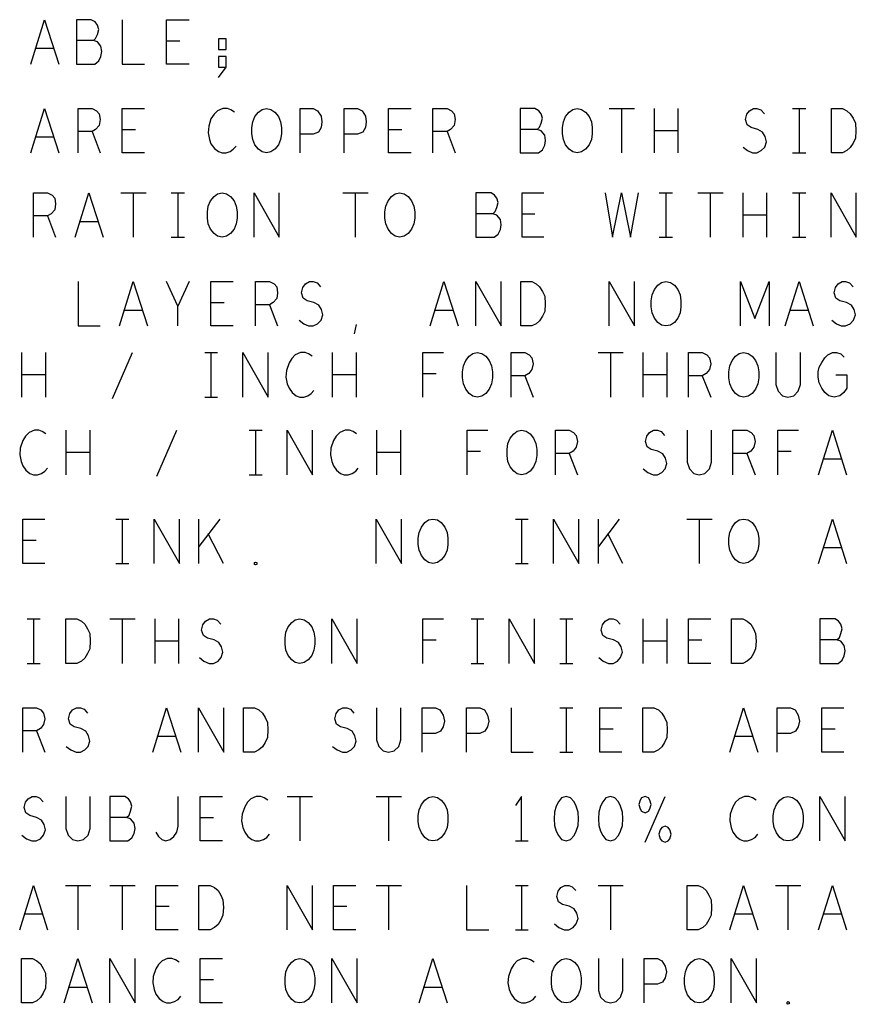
# Model space of a CAD drawing. Extents: x 28 to 61, y 25 to 46.
# Tile 41 of 49: x 50.4 to 52.3, y 38.5 to 40.7. Entities that reach past the tile are written whole.
import ezdxf

# ---------------------------------------------------------------- set-up
doc = ezdxf.new("R2010")
doc.units = 0
doc.layers.add('RVP8-TX_D_fab_art', color=2, linetype='CONTINUOUS')

msp = doc.modelspace()

# ---------------------------------------------------------------- linework, layer by layer
at = {"layer": 'RVP8-TX_D_fab_art'}
for points in [[(50.436, 40.57), (50.467, 40.67), (50.499, 40.57)], [(50.577, 40.623), (50.582, 40.628), (50.586, 40.637), (50.589, 40.648), (50.586, 40.658), (50.581, 40.665), (50.572, 40.67), (50.539, 40.67), (50.539, 40.57), (50.58, 40.57), (50.589, 40.577), (50.594, 40.587), (50.596, 40.598), (50.594, 40.61), (50.586, 40.62), (50.577, 40.623), (50.539, 40.623)], [(50.642, 40.67), (50.642, 40.57), (50.692, 40.57)], [(50.793, 40.57), (50.742, 40.57), (50.742, 40.67), (50.793, 40.67)], [(50.772, 40.622), (50.742, 40.622)], [(50.487, 40.605), (50.447, 40.605)], [(50.859, 40.54), (50.876, 40.563), (50.876, 40.587), (50.859, 40.587), (50.859, 40.563), (50.876, 40.563)], [(50.436, 40.37), (50.467, 40.47), (50.499, 40.37)], [(50.543, 40.37), (50.543, 40.47), (50.574, 40.47), (50.584, 40.465), (50.59, 40.458), (50.592, 40.445), (50.59, 40.432), (50.582, 40.423), (50.574, 40.418), (50.543, 40.418)], [(50.692, 40.37), (50.642, 40.37), (50.642, 40.47), (50.692, 40.47)], [(50.895, 40.462), (50.887, 40.467), (50.879, 40.47), (50.869, 40.47), (50.857, 40.465), (50.849, 40.457), (50.842, 40.447), (50.837, 40.43), (50.836, 40.415), (50.839, 40.4), (50.842, 40.39), (50.85, 40.38), (50.859, 40.373), (50.867, 40.37), (50.876, 40.37), (50.885, 40.373), (50.892, 40.378), (50.899, 40.385)], [(51.043, 40.37), (51.043, 40.47), (51.072, 40.47), (51.082, 40.465), (51.09, 40.453), (51.092, 40.44), (51.09, 40.427), (51.084, 40.417), (51.072, 40.412), (51.043, 40.412)], [(51.142, 40.37), (51.142, 40.47), (51.172, 40.47), (51.183, 40.465), (51.19, 40.453), (51.192, 40.44), (51.19, 40.427), (51.184, 40.417), (51.172, 40.412), (51.142, 40.412)], [(51.293, 40.37), (51.242, 40.37), (51.242, 40.47), (51.293, 40.47)], [(51.342, 40.37), (51.342, 40.47), (51.374, 40.47), (51.384, 40.465), (51.39, 40.458), (51.392, 40.445), (51.39, 40.432), (51.382, 40.423), (51.374, 40.418), (51.342, 40.418)], [(51.577, 40.423), (51.582, 40.428), (51.586, 40.437), (51.589, 40.448), (51.586, 40.458), (51.581, 40.465), (51.572, 40.47), (51.539, 40.47), (51.539, 40.37), (51.58, 40.37), (51.589, 40.377), (51.594, 40.387), (51.596, 40.398), (51.594, 40.41), (51.586, 40.42), (51.577, 40.423), (51.539, 40.423)], [(51.739, 40.47), (51.796, 40.47)], [(51.767, 40.47), (51.767, 40.37)], [(51.841, 40.37), (51.841, 40.47)], [(51.894, 40.47), (51.894, 40.37)], [(52.041, 40.383), (52.051, 40.375), (52.062, 40.37), (52.072, 40.37), (52.082, 40.375), (52.09, 40.383), (52.094, 40.395), (52.091, 40.407), (52.085, 40.417), (52.074, 40.423), (52.059, 40.427), (52.05, 40.433), (52.046, 40.445), (52.049, 40.457), (52.055, 40.465), (52.064, 40.47), (52.072, 40.47), (52.081, 40.467), (52.089, 40.458)], [(52.152, 40.47), (52.182, 40.47)], [(52.167, 40.47), (52.167, 40.37)], [(50.574, 40.418), (50.592, 40.37)], [(50.672, 40.422), (50.642, 40.422)], [(51.272, 40.422), (51.242, 40.422)], [(51.374, 40.418), (51.392, 40.37)], [(51.894, 40.42), (51.841, 40.42)], [(50.487, 40.405), (50.447, 40.405)], [(52.152, 40.37), (52.182, 40.37)], [(50.442, 40.18), (50.442, 40.28), (50.474, 40.28), (50.484, 40.275), (50.49, 40.268), (50.492, 40.255), (50.49, 40.242), (50.482, 40.233), (50.474, 40.228), (50.442, 40.228)], [(50.536, 40.18), (50.567, 40.28), (50.599, 40.18)], [(50.639, 40.28), (50.696, 40.28)], [(50.667, 40.28), (50.667, 40.18)], [(50.752, 40.28), (50.782, 40.28)], [(50.767, 40.28), (50.767, 40.18)], [(50.939, 40.18), (50.939, 40.28), (50.996, 40.18), (50.996, 40.28)], [(51.139, 40.28), (51.196, 40.28)], [(51.167, 40.28), (51.167, 40.18)], [(51.477, 40.233), (51.482, 40.238), (51.486, 40.247), (51.489, 40.258), (51.486, 40.268), (51.481, 40.275), (51.473, 40.28), (51.439, 40.28), (51.439, 40.18), (51.48, 40.18), (51.489, 40.187), (51.494, 40.197), (51.496, 40.208), (51.494, 40.22), (51.486, 40.23), (51.477, 40.233), (51.439, 40.233)], [(51.592, 40.18), (51.543, 40.18), (51.543, 40.28), (51.592, 40.28)], [(51.73, 40.28), (51.747, 40.18), (51.767, 40.28), (51.787, 40.18), (51.805, 40.28)], [(51.852, 40.28), (51.882, 40.28)], [(51.867, 40.28), (51.867, 40.18)], [(51.939, 40.28), (51.996, 40.28)], [(51.967, 40.28), (51.967, 40.18)], [(52.041, 40.18), (52.041, 40.28)], [(52.094, 40.28), (52.094, 40.18)], [(52.152, 40.28), (52.182, 40.28)], [(52.167, 40.28), (52.167, 40.18)], [(52.239, 40.18), (52.239, 40.28), (52.296, 40.18), (52.296, 40.28)], [(50.474, 40.228), (50.492, 40.18)], [(50.587, 40.215), (50.547, 40.215)], [(51.572, 40.232), (51.543, 40.232)], [(52.094, 40.23), (52.041, 40.23)], [(50.752, 40.18), (50.782, 40.18)], [(51.852, 40.18), (51.882, 40.18)], [(52.152, 40.18), (52.182, 40.18)], [(50.543, 40.08), (50.543, 39.98), (50.592, 39.98)], [(50.636, 39.98), (50.667, 40.08), (50.699, 39.98)], [(50.767, 39.98), (50.767, 40.025), (50.742, 40.08)], [(50.793, 40.08), (50.767, 40.025)], [(50.892, 39.98), (50.842, 39.98), (50.842, 40.08), (50.892, 40.08)], [(50.942, 39.98), (50.942, 40.08), (50.974, 40.08), (50.984, 40.075), (50.99, 40.068), (50.992, 40.055), (50.99, 40.042), (50.982, 40.033), (50.974, 40.028), (50.942, 40.028)], [(51.041, 39.993), (51.051, 39.985), (51.062, 39.98), (51.072, 39.98), (51.082, 39.985), (51.09, 39.993), (51.094, 40.005), (51.091, 40.017), (51.085, 40.027), (51.074, 40.033), (51.059, 40.037), (51.05, 40.043), (51.046, 40.055), (51.049, 40.067), (51.055, 40.075), (51.064, 40.08), (51.072, 40.08), (51.081, 40.077), (51.089, 40.068)], [(51.336, 39.98), (51.367, 40.08), (51.399, 39.98)], [(51.439, 39.98), (51.439, 40.08), (51.496, 39.98), (51.496, 40.08)], [(51.739, 39.98), (51.739, 40.08), (51.796, 39.98), (51.796, 40.08)], [(52.035, 39.98), (52.035, 40.08), (52.067, 39.997), (52.1, 40.08), (52.1, 39.98)], [(52.136, 39.98), (52.167, 40.08), (52.199, 39.98)], [(52.241, 39.993), (52.251, 39.985), (52.262, 39.98), (52.272, 39.98), (52.282, 39.985), (52.29, 39.993), (52.294, 40.005), (52.291, 40.017), (52.285, 40.027), (52.274, 40.033), (52.259, 40.037), (52.25, 40.043), (52.246, 40.055), (52.249, 40.067), (52.255, 40.075), (52.264, 40.08), (52.272, 40.08), (52.281, 40.077), (52.289, 40.068)], [(50.687, 40.015), (50.647, 40.015)], [(50.872, 40.032), (50.842, 40.032)], [(50.974, 40.028), (50.992, 39.98)], [(51.387, 40.015), (51.347, 40.015)], [(52.187, 40.015), (52.147, 40.015)], [(51.165, 39.962), (51.17, 39.983)], [(50.416, 39.82), (50.416, 39.92)], [(50.469, 39.92), (50.469, 39.82)], [(50.62, 39.817), (50.665, 39.92)], [(50.828, 39.92), (50.857, 39.92)], [(50.842, 39.92), (50.842, 39.82)], [(50.914, 39.82), (50.914, 39.92), (50.971, 39.82), (50.971, 39.92)], [(51.07, 39.912), (51.062, 39.917), (51.054, 39.92), (51.044, 39.92), (51.032, 39.915), (51.024, 39.907), (51.018, 39.897), (51.012, 39.88), (51.011, 39.865), (51.014, 39.85), (51.018, 39.84), (51.025, 39.83), (51.034, 39.823), (51.042, 39.82), (51.051, 39.82), (51.06, 39.823), (51.068, 39.828), (51.074, 39.835)], [(51.116, 39.82), (51.116, 39.92)], [(51.169, 39.92), (51.169, 39.82)], [(51.319, 39.82), (51.319, 39.92), (51.366, 39.92)], [(51.518, 39.82), (51.518, 39.92), (51.549, 39.92), (51.559, 39.915), (51.565, 39.908), (51.568, 39.895), (51.565, 39.882), (51.558, 39.873), (51.549, 39.868), (51.518, 39.868)], [(51.714, 39.92), (51.771, 39.92)], [(51.742, 39.92), (51.742, 39.82)], [(51.816, 39.82), (51.816, 39.92)], [(51.869, 39.92), (51.869, 39.82)], [(51.918, 39.82), (51.918, 39.92), (51.949, 39.92), (51.959, 39.915), (51.965, 39.908), (51.968, 39.895), (51.965, 39.882), (51.958, 39.873), (51.949, 39.868), (51.918, 39.868)], [(52.115, 39.92), (52.115, 39.848), (52.12, 39.833), (52.13, 39.823), (52.142, 39.82), (52.155, 39.823), (52.165, 39.833), (52.17, 39.848), (52.17, 39.92)], [(52.25, 39.87), (52.275, 39.87), (52.275, 39.84), (52.268, 39.83), (52.259, 39.823), (52.246, 39.82), (52.234, 39.823), (52.225, 39.83), (52.218, 39.84), (52.212, 39.852), (52.21, 39.865), (52.21, 39.877), (52.212, 39.887), (52.218, 39.898), (52.225, 39.908), (52.232, 39.915), (52.242, 39.92), (52.251, 39.92), (52.261, 39.917), (52.269, 39.91)], [(50.469, 39.87), (50.416, 39.87)], [(51.169, 39.87), (51.116, 39.87)], [(51.349, 39.872), (51.319, 39.872)], [(51.549, 39.868), (51.568, 39.82)], [(51.869, 39.87), (51.816, 39.87)], [(51.949, 39.868), (51.968, 39.82)], [(50.828, 39.82), (50.857, 39.82)], [(50.47, 39.737), (50.462, 39.742), (50.454, 39.745), (50.444, 39.745), (50.432, 39.74), (50.424, 39.732), (50.418, 39.722), (50.412, 39.705), (50.411, 39.69), (50.414, 39.675), (50.418, 39.665), (50.425, 39.655), (50.434, 39.648), (50.442, 39.645), (50.451, 39.645), (50.46, 39.648), (50.468, 39.653), (50.474, 39.66)], [(50.516, 39.645), (50.516, 39.745)], [(50.569, 39.745), (50.569, 39.645)], [(50.72, 39.642), (50.765, 39.745)], [(50.928, 39.745), (50.957, 39.745)], [(50.942, 39.745), (50.942, 39.645)], [(51.014, 39.645), (51.014, 39.745), (51.071, 39.645), (51.071, 39.745)], [(51.17, 39.737), (51.162, 39.742), (51.154, 39.745), (51.144, 39.745), (51.132, 39.74), (51.124, 39.732), (51.118, 39.722), (51.112, 39.705), (51.111, 39.69), (51.114, 39.675), (51.118, 39.665), (51.125, 39.655), (51.134, 39.648), (51.142, 39.645), (51.151, 39.645), (51.16, 39.648), (51.168, 39.653), (51.174, 39.66)], [(51.216, 39.645), (51.216, 39.745)], [(51.269, 39.745), (51.269, 39.645)], [(51.419, 39.645), (51.419, 39.745), (51.466, 39.745)], [(51.618, 39.645), (51.618, 39.745), (51.649, 39.745), (51.659, 39.74), (51.665, 39.733), (51.668, 39.72), (51.665, 39.707), (51.658, 39.698), (51.649, 39.693), (51.618, 39.693)], [(51.816, 39.658), (51.826, 39.65), (51.838, 39.645), (51.848, 39.645), (51.858, 39.65), (51.865, 39.658), (51.869, 39.67), (51.866, 39.682), (51.86, 39.692), (51.849, 39.698), (51.834, 39.702), (51.825, 39.708), (51.821, 39.72), (51.824, 39.732), (51.83, 39.74), (51.839, 39.745), (51.848, 39.745), (51.856, 39.742), (51.864, 39.733)], [(51.915, 39.745), (51.915, 39.673), (51.92, 39.658), (51.93, 39.648), (51.942, 39.645), (51.955, 39.648), (51.965, 39.658), (51.97, 39.673), (51.97, 39.745)], [(52.018, 39.645), (52.018, 39.745), (52.049, 39.745), (52.059, 39.74), (52.065, 39.733), (52.068, 39.72), (52.065, 39.707), (52.058, 39.698), (52.049, 39.693), (52.018, 39.693)], [(52.119, 39.645), (52.119, 39.745), (52.166, 39.745)], [(52.211, 39.645), (52.242, 39.745), (52.274, 39.645)], [(50.569, 39.695), (50.516, 39.695)], [(51.269, 39.695), (51.216, 39.695)], [(51.449, 39.697), (51.419, 39.697)], [(51.649, 39.693), (51.668, 39.645)], [(52.049, 39.693), (52.068, 39.645)], [(52.149, 39.697), (52.119, 39.697)], [(52.262, 39.68), (52.222, 39.68)], [(50.928, 39.645), (50.957, 39.645)], [(50.468, 39.445), (50.418, 39.445), (50.418, 39.545), (50.468, 39.545)], [(50.628, 39.545), (50.657, 39.545)], [(50.642, 39.545), (50.642, 39.445)], [(50.714, 39.445), (50.714, 39.545), (50.771, 39.445), (50.771, 39.545)], [(50.815, 39.445), (50.815, 39.545)], [(50.862, 39.545), (50.815, 39.483)], [(51.214, 39.445), (51.214, 39.545), (51.271, 39.445), (51.271, 39.545)], [(51.528, 39.545), (51.557, 39.545)], [(51.542, 39.545), (51.542, 39.445)], [(51.614, 39.445), (51.614, 39.545), (51.671, 39.445), (51.671, 39.545)], [(51.715, 39.445), (51.715, 39.545)], [(51.762, 39.545), (51.715, 39.483)], [(51.914, 39.545), (51.971, 39.545)], [(51.942, 39.545), (51.942, 39.445)], [(52.211, 39.445), (52.242, 39.545), (52.274, 39.445)], [(50.87, 39.445), (50.836, 39.512)], [(51.77, 39.445), (51.736, 39.512)], [(50.448, 39.497), (50.418, 39.497)], [(52.262, 39.48), (52.222, 39.48)], [(50.628, 39.445), (50.657, 39.445)], [(51.528, 39.445), (51.557, 39.445)], [(50.428, 39.32), (50.457, 39.32)], [(50.442, 39.32), (50.442, 39.22)], [(50.614, 39.32), (50.671, 39.32)], [(50.642, 39.32), (50.642, 39.22)], [(50.716, 39.22), (50.716, 39.32)], [(50.769, 39.32), (50.769, 39.22)], [(50.816, 39.233), (50.826, 39.225), (50.838, 39.22), (50.848, 39.22), (50.858, 39.225), (50.865, 39.233), (50.869, 39.245), (50.866, 39.257), (50.86, 39.267), (50.849, 39.273), (50.834, 39.277), (50.825, 39.283), (50.821, 39.295), (50.824, 39.307), (50.83, 39.315), (50.839, 39.32), (50.848, 39.32), (50.856, 39.317), (50.864, 39.308)], [(51.114, 39.22), (51.114, 39.32), (51.171, 39.22), (51.171, 39.32)], [(51.319, 39.22), (51.319, 39.32), (51.366, 39.32)], [(51.428, 39.32), (51.457, 39.32)], [(51.442, 39.32), (51.442, 39.22)], [(51.514, 39.22), (51.514, 39.32), (51.571, 39.22), (51.571, 39.32)], [(51.628, 39.32), (51.657, 39.32)], [(51.642, 39.32), (51.642, 39.22)], [(51.716, 39.233), (51.726, 39.225), (51.738, 39.22), (51.748, 39.22), (51.758, 39.225), (51.765, 39.233), (51.769, 39.245), (51.766, 39.257), (51.76, 39.267), (51.749, 39.273), (51.734, 39.277), (51.725, 39.283), (51.721, 39.295), (51.724, 39.307), (51.73, 39.315), (51.739, 39.32), (51.748, 39.32), (51.756, 39.317), (51.764, 39.308)], [(51.816, 39.22), (51.816, 39.32)], [(51.869, 39.32), (51.869, 39.22)], [(51.968, 39.22), (51.918, 39.22), (51.918, 39.32), (51.968, 39.32)], [(52.252, 39.273), (52.258, 39.278), (52.261, 39.287), (52.264, 39.298), (52.261, 39.308), (52.256, 39.315), (52.248, 39.32), (52.214, 39.32), (52.214, 39.22), (52.255, 39.22), (52.264, 39.227), (52.269, 39.237), (52.271, 39.248), (52.269, 39.26), (52.261, 39.27), (52.252, 39.273), (52.214, 39.273)], [(50.769, 39.27), (50.716, 39.27)], [(51.349, 39.272), (51.319, 39.272)], [(51.869, 39.27), (51.816, 39.27)], [(51.948, 39.272), (51.918, 39.272)], [(50.428, 39.22), (50.457, 39.22)], [(51.428, 39.22), (51.457, 39.22)], [(51.628, 39.22), (51.657, 39.22)], [(50.418, 39.02), (50.418, 39.12), (50.449, 39.12), (50.459, 39.115), (50.465, 39.108), (50.468, 39.095), (50.465, 39.082), (50.458, 39.073), (50.449, 39.068), (50.418, 39.068)], [(50.516, 39.033), (50.526, 39.025), (50.538, 39.02), (50.548, 39.02), (50.558, 39.025), (50.565, 39.033), (50.569, 39.045), (50.566, 39.057), (50.56, 39.067), (50.549, 39.073), (50.534, 39.077), (50.525, 39.083), (50.521, 39.095), (50.524, 39.107), (50.53, 39.115), (50.539, 39.12), (50.548, 39.12), (50.556, 39.117), (50.564, 39.108)], [(50.711, 39.02), (50.742, 39.12), (50.774, 39.02)], [(50.814, 39.02), (50.814, 39.12), (50.871, 39.02), (50.871, 39.12)], [(51.116, 39.033), (51.126, 39.025), (51.138, 39.02), (51.148, 39.02), (51.158, 39.025), (51.165, 39.033), (51.169, 39.045), (51.166, 39.057), (51.16, 39.067), (51.149, 39.073), (51.134, 39.077), (51.125, 39.083), (51.121, 39.095), (51.124, 39.107), (51.13, 39.115), (51.139, 39.12), (51.148, 39.12), (51.156, 39.117), (51.164, 39.108)], [(51.215, 39.12), (51.215, 39.048), (51.22, 39.033), (51.23, 39.023), (51.242, 39.02), (51.255, 39.023), (51.265, 39.033), (51.27, 39.048), (51.27, 39.12)], [(51.318, 39.02), (51.318, 39.12), (51.348, 39.12), (51.358, 39.115), (51.365, 39.103), (51.368, 39.09), (51.365, 39.077), (51.359, 39.067), (51.348, 39.062), (51.318, 39.062)], [(51.418, 39.02), (51.418, 39.12), (51.448, 39.12), (51.458, 39.115), (51.465, 39.103), (51.468, 39.09), (51.465, 39.077), (51.459, 39.067), (51.448, 39.062), (51.418, 39.062)], [(51.518, 39.12), (51.518, 39.02), (51.568, 39.02)], [(51.628, 39.12), (51.657, 39.12)], [(51.642, 39.12), (51.642, 39.02)], [(51.768, 39.02), (51.718, 39.02), (51.718, 39.12), (51.768, 39.12)], [(52.011, 39.02), (52.042, 39.12), (52.074, 39.02)], [(52.118, 39.02), (52.118, 39.12), (52.148, 39.12), (52.158, 39.115), (52.165, 39.103), (52.168, 39.09), (52.165, 39.077), (52.159, 39.067), (52.148, 39.062), (52.118, 39.062)], [(52.268, 39.02), (52.218, 39.02), (52.218, 39.12), (52.268, 39.12)], [(50.449, 39.068), (50.468, 39.02)], [(51.748, 39.072), (51.718, 39.072)], [(52.248, 39.072), (52.218, 39.072)], [(50.762, 39.055), (50.722, 39.055)], [(52.062, 39.055), (52.022, 39.055)], [(51.628, 39.02), (51.657, 39.02)], [(50.416, 38.833), (50.426, 38.825), (50.438, 38.82), (50.448, 38.82), (50.458, 38.825), (50.465, 38.833), (50.469, 38.845), (50.466, 38.857), (50.46, 38.867), (50.449, 38.873), (50.434, 38.877), (50.425, 38.883), (50.421, 38.895), (50.424, 38.907), (50.43, 38.915), (50.439, 38.92), (50.448, 38.92), (50.456, 38.917), (50.464, 38.908)], [(50.515, 38.92), (50.515, 38.848), (50.52, 38.833), (50.53, 38.823), (50.542, 38.82), (50.555, 38.823), (50.565, 38.833), (50.57, 38.848), (50.57, 38.92)], [(50.652, 38.873), (50.658, 38.878), (50.661, 38.887), (50.664, 38.898), (50.661, 38.908), (50.656, 38.915), (50.648, 38.92), (50.614, 38.92), (50.614, 38.82), (50.655, 38.82), (50.664, 38.827), (50.669, 38.837), (50.671, 38.848), (50.669, 38.86), (50.661, 38.87), (50.652, 38.873), (50.614, 38.873)], [(50.718, 38.84), (50.724, 38.83), (50.731, 38.823), (50.74, 38.82), (50.75, 38.823), (50.758, 38.83), (50.765, 38.84), (50.768, 38.853), (50.768, 38.92)], [(50.868, 38.82), (50.818, 38.82), (50.818, 38.92), (50.868, 38.92)], [(50.97, 38.912), (50.962, 38.917), (50.954, 38.92), (50.944, 38.92), (50.932, 38.915), (50.924, 38.907), (50.918, 38.897), (50.912, 38.88), (50.911, 38.865), (50.914, 38.85), (50.918, 38.84), (50.925, 38.83), (50.934, 38.823), (50.942, 38.82), (50.951, 38.82), (50.96, 38.823), (50.968, 38.828), (50.974, 38.835)], [(51.014, 38.92), (51.071, 38.92)], [(51.042, 38.92), (51.042, 38.82)], [(51.214, 38.92), (51.271, 38.92)], [(51.242, 38.92), (51.242, 38.82)], [(51.542, 38.82), (51.542, 38.92), (51.528, 38.9)], [(51.82, 38.817), (51.865, 38.92)], [(52.07, 38.912), (52.062, 38.917), (52.054, 38.92), (52.044, 38.92), (52.032, 38.915), (52.024, 38.907), (52.018, 38.897), (52.012, 38.88), (52.011, 38.865), (52.014, 38.85), (52.018, 38.84), (52.025, 38.83), (52.034, 38.823), (52.042, 38.82), (52.051, 38.82), (52.06, 38.823), (52.068, 38.828), (52.074, 38.835)], [(52.214, 38.82), (52.214, 38.92), (52.271, 38.82), (52.271, 38.92)], [(50.848, 38.872), (50.818, 38.872)], [(51.528, 38.82), (51.557, 38.82)], [(50.411, 38.62), (50.442, 38.72), (50.474, 38.62)], [(50.514, 38.72), (50.571, 38.72)], [(50.542, 38.72), (50.542, 38.62)], [(50.614, 38.72), (50.671, 38.72)], [(50.642, 38.72), (50.642, 38.62)], [(50.768, 38.62), (50.718, 38.62), (50.718, 38.72), (50.768, 38.72)], [(51.014, 38.62), (51.014, 38.72), (51.071, 38.62), (51.071, 38.72)], [(51.168, 38.62), (51.118, 38.62), (51.118, 38.72), (51.168, 38.72)], [(51.214, 38.72), (51.271, 38.72)], [(51.242, 38.72), (51.242, 38.62)], [(51.418, 38.72), (51.418, 38.62), (51.468, 38.62)], [(51.528, 38.72), (51.557, 38.72)], [(51.542, 38.72), (51.542, 38.62)], [(51.616, 38.633), (51.626, 38.625), (51.638, 38.62), (51.648, 38.62), (51.658, 38.625), (51.665, 38.633), (51.669, 38.645), (51.666, 38.657), (51.66, 38.667), (51.649, 38.673), (51.634, 38.677), (51.625, 38.683), (51.621, 38.695), (51.624, 38.707), (51.63, 38.715), (51.639, 38.72), (51.648, 38.72), (51.656, 38.717), (51.664, 38.708)], [(51.714, 38.72), (51.771, 38.72)], [(51.742, 38.72), (51.742, 38.62)], [(52.011, 38.62), (52.042, 38.72), (52.074, 38.62)], [(52.114, 38.72), (52.171, 38.72)], [(52.142, 38.72), (52.142, 38.62)], [(52.211, 38.62), (52.242, 38.72), (52.274, 38.62)], [(50.748, 38.672), (50.718, 38.672)], [(51.148, 38.672), (51.118, 38.672)], [(50.462, 38.655), (50.422, 38.655)], [(52.062, 38.655), (52.022, 38.655)], [(52.262, 38.655), (52.222, 38.655)], [(51.528, 38.62), (51.557, 38.62)], [(50.511, 38.455), (50.542, 38.555), (50.574, 38.455)], [(50.614, 38.455), (50.614, 38.555), (50.671, 38.455), (50.671, 38.555)], [(50.77, 38.547), (50.762, 38.552), (50.754, 38.555), (50.744, 38.555), (50.732, 38.55), (50.724, 38.542), (50.718, 38.532), (50.712, 38.515), (50.711, 38.5), (50.714, 38.485), (50.718, 38.475), (50.725, 38.465), (50.734, 38.458), (50.742, 38.455), (50.751, 38.455), (50.76, 38.458), (50.768, 38.463), (50.774, 38.47)], [(50.868, 38.455), (50.818, 38.455), (50.818, 38.555), (50.868, 38.555)], [(51.114, 38.455), (51.114, 38.555), (51.171, 38.455), (51.171, 38.555)], [(51.311, 38.455), (51.342, 38.555), (51.374, 38.455)], [(51.57, 38.547), (51.562, 38.552), (51.554, 38.555), (51.544, 38.555), (51.532, 38.55), (51.524, 38.542), (51.518, 38.532), (51.512, 38.515), (51.511, 38.5), (51.514, 38.485), (51.518, 38.475), (51.525, 38.465), (51.534, 38.458), (51.542, 38.455), (51.551, 38.455), (51.56, 38.458), (51.568, 38.463), (51.574, 38.47)], [(51.715, 38.555), (51.715, 38.483), (51.72, 38.468), (51.73, 38.458), (51.742, 38.455), (51.755, 38.458), (51.765, 38.468), (51.77, 38.483), (51.77, 38.555)], [(51.818, 38.455), (51.818, 38.555), (51.848, 38.555), (51.858, 38.55), (51.865, 38.538), (51.868, 38.525), (51.865, 38.512), (51.859, 38.502), (51.848, 38.497), (51.818, 38.497)], [(52.014, 38.455), (52.014, 38.555), (52.071, 38.455), (52.071, 38.555)], [(50.848, 38.507), (50.818, 38.507)], [(50.562, 38.49), (50.522, 38.49)], [(51.362, 38.49), (51.322, 38.49)]]:
    msp.add_lwpolyline(points, dxfattribs=at)
for points in [[(50.876, 40.603), (50.876, 40.627), (50.859, 40.627), (50.859, 40.603), (50.876, 40.603)], [(50.967, 40.37), (50.957, 40.372), (50.949, 40.378), (50.941, 40.388), (50.936, 40.4), (50.934, 40.413), (50.934, 40.427), (50.936, 40.44), (50.941, 40.452), (50.949, 40.462), (50.957, 40.468), (50.967, 40.47), (50.977, 40.468), (50.986, 40.462), (50.994, 40.452), (50.999, 40.44), (51.001, 40.427), (51.001, 40.413), (50.999, 40.4), (50.994, 40.388), (50.986, 40.378), (50.977, 40.372), (50.967, 40.37)], [(51.667, 40.37), (51.657, 40.372), (51.649, 40.378), (51.641, 40.388), (51.636, 40.4), (51.634, 40.413), (51.634, 40.427), (51.636, 40.44), (51.641, 40.452), (51.649, 40.462), (51.657, 40.468), (51.667, 40.47), (51.677, 40.468), (51.686, 40.462), (51.694, 40.452), (51.699, 40.44), (51.701, 40.427), (51.701, 40.413), (51.699, 40.4), (51.694, 40.388), (51.686, 40.378), (51.677, 40.372), (51.667, 40.37)], [(52.24, 40.37), (52.24, 40.47), (52.265, 40.47), (52.275, 40.465), (52.282, 40.458), (52.289, 40.448), (52.294, 40.437), (52.295, 40.42), (52.294, 40.403), (52.289, 40.392), (52.282, 40.382), (52.275, 40.375), (52.265, 40.37), (52.24, 40.37)], [(50.867, 40.18), (50.857, 40.182), (50.849, 40.188), (50.841, 40.198), (50.836, 40.21), (50.834, 40.223), (50.834, 40.237), (50.836, 40.25), (50.841, 40.262), (50.849, 40.272), (50.857, 40.278), (50.867, 40.28), (50.877, 40.278), (50.886, 40.272), (50.894, 40.262), (50.899, 40.25), (50.901, 40.237), (50.901, 40.223), (50.899, 40.21), (50.894, 40.198), (50.886, 40.188), (50.877, 40.182), (50.867, 40.18)], [(51.267, 40.18), (51.257, 40.182), (51.249, 40.188), (51.241, 40.198), (51.236, 40.21), (51.234, 40.223), (51.234, 40.237), (51.236, 40.25), (51.241, 40.262), (51.249, 40.272), (51.257, 40.278), (51.267, 40.28), (51.277, 40.278), (51.286, 40.272), (51.294, 40.262), (51.299, 40.25), (51.301, 40.237), (51.301, 40.223), (51.299, 40.21), (51.294, 40.198), (51.286, 40.188), (51.277, 40.182), (51.267, 40.18)], [(51.54, 39.98), (51.54, 40.08), (51.565, 40.08), (51.575, 40.075), (51.582, 40.068), (51.589, 40.058), (51.594, 40.047), (51.595, 40.03), (51.594, 40.013), (51.589, 40.002), (51.582, 39.992), (51.575, 39.985), (51.565, 39.98), (51.54, 39.98)], [(51.867, 39.98), (51.857, 39.982), (51.849, 39.988), (51.841, 39.998), (51.836, 40.01), (51.834, 40.023), (51.834, 40.037), (51.836, 40.05), (51.841, 40.062), (51.849, 40.072), (51.857, 40.078), (51.867, 40.08), (51.877, 40.078), (51.886, 40.072), (51.894, 40.062), (51.899, 40.05), (51.901, 40.037), (51.901, 40.023), (51.899, 40.01), (51.894, 39.998), (51.886, 39.988), (51.877, 39.982), (51.867, 39.98)], [(51.442, 39.82), (51.432, 39.822), (51.424, 39.828), (51.416, 39.838), (51.411, 39.85), (51.409, 39.863), (51.409, 39.877), (51.411, 39.89), (51.416, 39.902), (51.424, 39.912), (51.432, 39.918), (51.442, 39.92), (51.452, 39.918), (51.461, 39.912), (51.469, 39.902), (51.474, 39.89), (51.476, 39.877), (51.476, 39.863), (51.474, 39.85), (51.469, 39.838), (51.461, 39.828), (51.452, 39.822), (51.442, 39.82)], [(52.042, 39.82), (52.032, 39.822), (52.024, 39.828), (52.016, 39.838), (52.011, 39.85), (52.009, 39.863), (52.009, 39.877), (52.011, 39.89), (52.016, 39.902), (52.024, 39.912), (52.032, 39.918), (52.042, 39.92), (52.052, 39.918), (52.061, 39.912), (52.069, 39.902), (52.074, 39.89), (52.076, 39.877), (52.076, 39.863), (52.074, 39.85), (52.069, 39.838), (52.061, 39.828), (52.052, 39.822), (52.042, 39.82)], [(51.542, 39.645), (51.532, 39.647), (51.524, 39.653), (51.516, 39.663), (51.511, 39.675), (51.509, 39.688), (51.509, 39.702), (51.511, 39.715), (51.516, 39.727), (51.524, 39.737), (51.532, 39.743), (51.542, 39.745), (51.552, 39.743), (51.561, 39.737), (51.569, 39.727), (51.574, 39.715), (51.576, 39.702), (51.576, 39.688), (51.574, 39.675), (51.569, 39.663), (51.561, 39.653), (51.552, 39.647), (51.542, 39.645)], [(51.342, 39.445), (51.332, 39.447), (51.324, 39.453), (51.316, 39.463), (51.311, 39.475), (51.309, 39.488), (51.309, 39.502), (51.311, 39.515), (51.316, 39.527), (51.324, 39.537), (51.332, 39.543), (51.342, 39.545), (51.352, 39.543), (51.361, 39.537), (51.369, 39.527), (51.374, 39.515), (51.376, 39.502), (51.376, 39.488), (51.374, 39.475), (51.369, 39.463), (51.361, 39.453), (51.352, 39.447), (51.342, 39.445)], [(52.042, 39.445), (52.032, 39.447), (52.024, 39.453), (52.016, 39.463), (52.011, 39.475), (52.009, 39.488), (52.009, 39.502), (52.011, 39.515), (52.016, 39.527), (52.024, 39.537), (52.032, 39.543), (52.042, 39.545), (52.052, 39.543), (52.061, 39.537), (52.069, 39.527), (52.074, 39.515), (52.076, 39.502), (52.076, 39.488), (52.074, 39.475), (52.069, 39.463), (52.061, 39.453), (52.052, 39.447), (52.042, 39.445)], [(50.942, 39.442), (50.94, 39.443), (50.94, 39.447), (50.942, 39.448), (50.945, 39.447), (50.945, 39.443), (50.942, 39.442)], [(50.515, 39.22), (50.515, 39.32), (50.54, 39.32), (50.55, 39.315), (50.558, 39.308), (50.564, 39.298), (50.569, 39.287), (50.57, 39.27), (50.569, 39.253), (50.564, 39.242), (50.558, 39.232), (50.55, 39.225), (50.54, 39.22), (50.515, 39.22)], [(51.042, 39.22), (51.032, 39.222), (51.024, 39.228), (51.016, 39.238), (51.011, 39.25), (51.009, 39.263), (51.009, 39.277), (51.011, 39.29), (51.016, 39.302), (51.024, 39.312), (51.032, 39.318), (51.042, 39.32), (51.052, 39.318), (51.061, 39.312), (51.069, 39.302), (51.074, 39.29), (51.076, 39.277), (51.076, 39.263), (51.074, 39.25), (51.069, 39.238), (51.061, 39.228), (51.052, 39.222), (51.042, 39.22)], [(52.015, 39.22), (52.015, 39.32), (52.04, 39.32), (52.05, 39.315), (52.058, 39.308), (52.064, 39.298), (52.069, 39.287), (52.07, 39.27), (52.069, 39.253), (52.064, 39.242), (52.058, 39.232), (52.05, 39.225), (52.04, 39.22), (52.015, 39.22)], [(50.915, 39.02), (50.915, 39.12), (50.94, 39.12), (50.95, 39.115), (50.958, 39.108), (50.964, 39.098), (50.969, 39.087), (50.97, 39.07), (50.969, 39.053), (50.964, 39.042), (50.958, 39.032), (50.95, 39.025), (50.94, 39.02), (50.915, 39.02)], [(51.815, 39.02), (51.815, 39.12), (51.84, 39.12), (51.85, 39.115), (51.858, 39.108), (51.864, 39.098), (51.869, 39.087), (51.87, 39.07), (51.869, 39.053), (51.864, 39.042), (51.858, 39.032), (51.85, 39.025), (51.84, 39.02), (51.815, 39.02)], [(51.342, 38.82), (51.332, 38.822), (51.324, 38.828), (51.316, 38.838), (51.311, 38.85), (51.309, 38.863), (51.309, 38.877), (51.311, 38.89), (51.316, 38.902), (51.324, 38.912), (51.332, 38.918), (51.342, 38.92), (51.352, 38.918), (51.361, 38.912), (51.369, 38.902), (51.374, 38.89), (51.376, 38.877), (51.376, 38.863), (51.374, 38.85), (51.369, 38.838), (51.361, 38.828), (51.352, 38.822), (51.342, 38.82)], [(51.642, 38.92), (51.632, 38.917), (51.625, 38.908), (51.62, 38.898), (51.616, 38.885), (51.615, 38.87), (51.616, 38.855), (51.62, 38.842), (51.625, 38.832), (51.632, 38.823), (51.642, 38.82), (51.652, 38.823), (51.66, 38.832), (51.665, 38.842), (51.669, 38.855), (51.67, 38.87), (51.669, 38.885), (51.665, 38.898), (51.66, 38.908), (51.652, 38.917), (51.642, 38.92)], [(51.742, 38.92), (51.732, 38.917), (51.725, 38.908), (51.72, 38.898), (51.716, 38.885), (51.715, 38.87), (51.716, 38.855), (51.72, 38.842), (51.725, 38.832), (51.732, 38.823), (51.742, 38.82), (51.752, 38.823), (51.76, 38.832), (51.765, 38.842), (51.769, 38.855), (51.77, 38.87), (51.769, 38.885), (51.765, 38.898), (51.76, 38.908), (51.752, 38.917), (51.742, 38.92)], [(51.82, 38.92), (51.812, 38.917), (51.809, 38.912), (51.806, 38.902), (51.809, 38.892), (51.812, 38.887), (51.82, 38.883), (51.828, 38.887), (51.831, 38.892), (51.834, 38.902), (51.831, 38.912), (51.828, 38.917), (51.82, 38.92)], [(52.142, 38.82), (52.132, 38.822), (52.124, 38.828), (52.116, 38.838), (52.111, 38.85), (52.109, 38.863), (52.109, 38.877), (52.111, 38.89), (52.116, 38.902), (52.124, 38.912), (52.132, 38.918), (52.142, 38.92), (52.152, 38.918), (52.161, 38.912), (52.169, 38.902), (52.174, 38.89), (52.176, 38.877), (52.176, 38.863), (52.174, 38.85), (52.169, 38.838), (52.161, 38.828), (52.152, 38.822), (52.142, 38.82)], [(51.865, 38.853), (51.858, 38.85), (51.854, 38.845), (51.851, 38.835), (51.854, 38.825), (51.858, 38.82), (51.865, 38.817), (51.872, 38.82), (51.876, 38.825), (51.879, 38.835), (51.876, 38.845), (51.872, 38.85), (51.865, 38.853)], [(50.815, 38.62), (50.815, 38.72), (50.84, 38.72), (50.85, 38.715), (50.858, 38.708), (50.864, 38.698), (50.869, 38.687), (50.87, 38.67), (50.869, 38.653), (50.864, 38.642), (50.858, 38.632), (50.85, 38.625), (50.84, 38.62), (50.815, 38.62)], [(51.915, 38.62), (51.915, 38.72), (51.94, 38.72), (51.95, 38.715), (51.958, 38.708), (51.964, 38.698), (51.969, 38.687), (51.97, 38.67), (51.969, 38.653), (51.964, 38.642), (51.958, 38.632), (51.95, 38.625), (51.94, 38.62), (51.915, 38.62)], [(50.415, 38.455), (50.415, 38.555), (50.44, 38.555), (50.45, 38.55), (50.458, 38.543), (50.464, 38.533), (50.469, 38.522), (50.47, 38.505), (50.469, 38.488), (50.464, 38.477), (50.458, 38.467), (50.45, 38.46), (50.44, 38.455), (50.415, 38.455)], [(51.042, 38.455), (51.032, 38.457), (51.024, 38.463), (51.016, 38.473), (51.011, 38.485), (51.009, 38.498), (51.009, 38.512), (51.011, 38.525), (51.016, 38.537), (51.024, 38.547), (51.032, 38.553), (51.042, 38.555), (51.052, 38.553), (51.061, 38.547), (51.069, 38.537), (51.074, 38.525), (51.076, 38.512), (51.076, 38.498), (51.074, 38.485), (51.069, 38.473), (51.061, 38.463), (51.052, 38.457), (51.042, 38.455)], [(51.642, 38.455), (51.632, 38.457), (51.624, 38.463), (51.616, 38.473), (51.611, 38.485), (51.609, 38.498), (51.609, 38.512), (51.611, 38.525), (51.616, 38.537), (51.624, 38.547), (51.632, 38.553), (51.642, 38.555), (51.652, 38.553), (51.661, 38.547), (51.669, 38.537), (51.674, 38.525), (51.676, 38.512), (51.676, 38.498), (51.674, 38.485), (51.669, 38.473), (51.661, 38.463), (51.652, 38.457), (51.642, 38.455)], [(51.942, 38.455), (51.932, 38.457), (51.924, 38.463), (51.916, 38.473), (51.911, 38.485), (51.909, 38.498), (51.909, 38.512), (51.911, 38.525), (51.916, 38.537), (51.924, 38.547), (51.932, 38.553), (51.942, 38.555), (51.952, 38.553), (51.961, 38.547), (51.969, 38.537), (51.974, 38.525), (51.976, 38.512), (51.976, 38.498), (51.974, 38.485), (51.969, 38.473), (51.961, 38.463), (51.952, 38.457), (51.942, 38.455)], [(52.142, 38.452), (52.14, 38.453), (52.14, 38.457), (52.142, 38.458), (52.145, 38.457), (52.145, 38.453), (52.142, 38.452)]]:
    msp.add_lwpolyline(points, close=True, dxfattribs=at)

doc.saveas('drawing.dxf')
